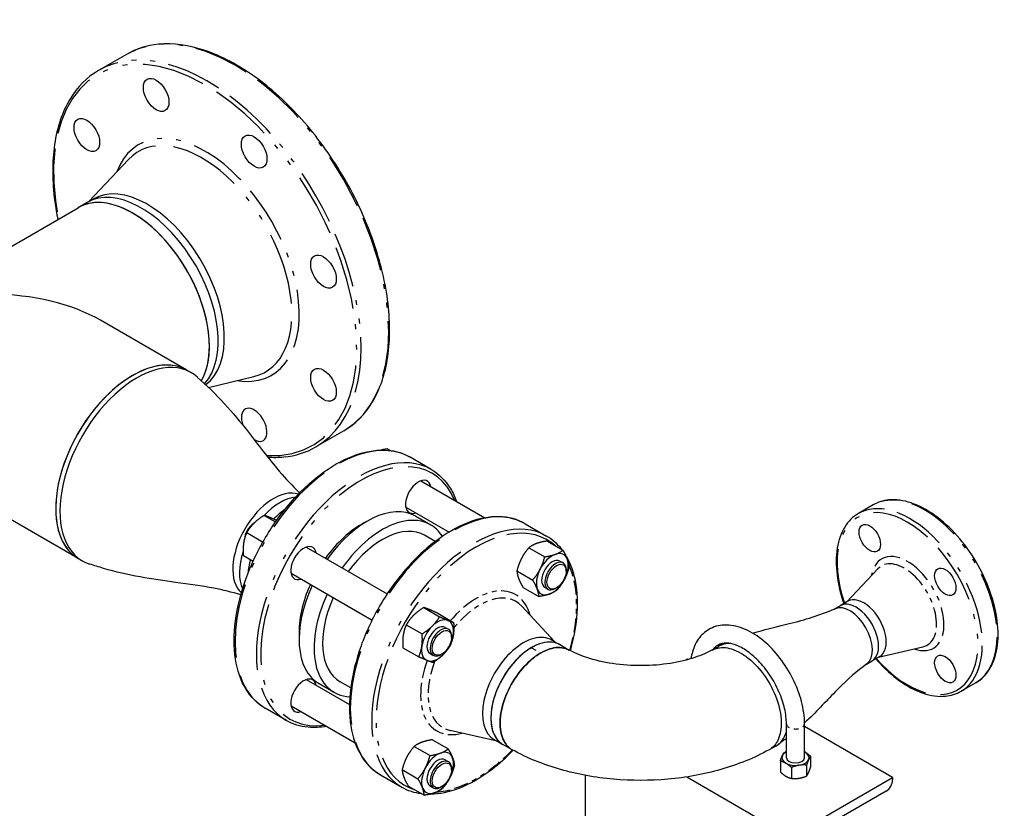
# Model space of a CAD drawing. Header units: inches. Extents: x 3 to 360, y 8 to 227.
# Tile 95 of 98: x 148 to 168, y 175 to 191. Entities that reach past the tile are written whole.
import ezdxf

# ---------------------------------------------------------------- set-up
doc = ezdxf.new("R2010")
doc.units = ezdxf.units.IN
doc.header["$LTSCALE"] = 10.666667
doc.header["$MEASUREMENT"] = 0
doc.linetypes.add('DOUBLE_DASH_DOUBLE_DOT', pattern=[0.74, 0.24, -0.06, 0.24, -0.06, 0.01, -0.06, 0.01, -0.06])
doc.layers.get('0').update_dxf_attribs({"lineweight": 25})
doc.layers.add('PHANTOM', color=7, linetype='DOUBLE_DASH_DOUBLE_DOT', lineweight=25)

msp = doc.modelspace()

# ---------------------------------------------------------------- linework, layer by layer
for p, q in [((150.311, 190.269), (149.737, 189.937)), ((149.528, 187.218), (150.353, 188.093)), ((149.497, 187.2), (149.315, 187.095)), ((149.624, 187.274), (149.497, 187.2)), ((147.527, 186.063), (149.315, 187.095)), ((151.565, 183.731), (149.777, 184.764)), ((151.565, 183.731), (151.653, 183.68)), ((152.009, 183.376), (152.948, 183.599)), ((154.811, 182.474), (154.237, 182.143)), ((155.717, 182.101), (155.777, 182.067)), ((156.624, 181.676), (156.183, 181.931)), ((156.409, 181.44), (157.734, 180.675)), ((149.315, 179.834), (147.527, 180.867)), ((156.096, 180.899), (156.992, 180.381)), ((165.773, 180.944), (165.464, 180.765)), ((153.163, 180.725), (153.399, 180.589)), ((156.301, 180.708), (156.611, 180.53)), ((158.569, 180.554), (159.011, 180.298)), ((152.803, 180.369), (153.13, 180.18)), ((156.706, 180.186), (156.486, 180.313)), ((159.021, 180.194), (159.348, 180.005)), ((154.034, 180.069), (155.711, 179.101)), ((158.644, 180.057), (158.972, 179.868)), ((149.315, 179.834), (149.403, 179.783)), ((152.733, 179.895), (152.936, 179.778)), ((159.286, 179.779), (159.352, 179.741)), ((158.396, 179.577), (158.723, 179.388)), ((159.417, 179.572), (159.417, 179.598)), ((165.218, 178.932), (165.868, 179.621)), ((153.721, 179.527), (155.398, 178.559)), ((158.524, 179.235), (158.851, 179.046)), ((158.973, 179.238), (159.039, 179.199)), ((159.218, 179.228), (159.196, 179.215)), ((156.467, 178.818), (156.794, 178.629)), ((159.175, 178.114), (158.497, 178.845)), ((164.971, 178.789), (165.087, 178.856)), ((165.246, 178.948), (165.087, 178.856)), ((156.758, 178.699), (157.085, 178.51)), ((156.106, 178.462), (156.434, 178.273)), ((156.911, 178.408), (156.977, 178.369)), ((157.042, 178.201), (157.042, 178.226)), ((159.122, 178.144), (159.293, 178.045)), ((156.037, 177.987), (156.364, 177.798)), ((159.296, 178.044), (159.476, 177.938)), ((162.44, 177.938), (162.569, 178.014)), ((165.878, 177.789), (166.8, 178.007)), ((156.598, 177.866), (156.664, 177.828)), ((156.843, 177.856), (156.821, 177.844)), ((161.93, 177.751), (161.894, 177.73)), ((161.944, 177.744), (161.93, 177.751)), ((165.906, 177.805), (165.747, 177.713)), ((165.631, 177.646), (165.747, 177.713)), ((154.034, 177.326), (154.93, 176.809)), ((154.301, 177.244), (154.611, 177.065)), ((154.956, 177.155), (154.736, 177.282)), ((167.898, 177.263), (167.589, 177.085)), ((152.845, 177.029), (152.863, 177.019)), ((153.624, 176.48), (153.183, 176.735)), ((153.721, 176.785), (155.046, 176.02)), ((163.975, 175.71), (163.975, 176.412)), ((164.35, 175.71), (164.35, 176.412)), ((166.173, 175.302), (164.35, 176.355)), ((157.985, 176.052), (157.012, 176.274)), ((156.269, 175.943), (156.597, 175.754)), ((156.646, 176.081), (156.973, 175.891)), ((157.932, 176.083), (158.103, 175.984)), ((158.299, 175.875), (158.108, 175.982)), ((163.756, 175.952), (163.616, 175.874)), ((164.476, 175.738), (164.476, 175.511)), ((156.911, 175.665), (156.977, 175.627)), ((163.849, 175.641), (163.849, 175.414)), ((164.078, 175.508), (164.078, 175.282)), ((164.392, 175.557), (164.392, 175.33)), ((155.569, 175.357), (156.011, 175.102)), ((156.021, 175.464), (156.348, 175.275)), ((157.042, 175.458), (157.042, 175.484)), ((159.809, 175.346), (159.809, 174.077)), ((161.912, 175.312), (164.052, 174.077)), ((164.052, 174.077), (166.173, 175.302)), ((166.173, 175.302), (166.173, 175.253)), ((156.149, 175.121), (156.476, 174.932)), ((156.598, 175.124), (156.664, 175.086)), ((156.843, 175.114), (156.821, 175.101)), ((166.039, 175.02), (164.405, 174.077))]:
    msp.add_line(p, q)
for centre, major_axis in [((150.928, 189.429), (-0.187, 0.325)), ((149.493, 188.6), (-0.187, 0.325)), ((152.957, 188.257), (-0.187, 0.325)), ((154.392, 185.772), (-0.187, 0.325)), ((154.392, 183.428), (-0.187, 0.325)), ((165.701, 180.253), (-0.156, 0.271)), ((159.218, 179.457), (0.141, 0.244)), ((167.264, 179.351), (-0.156, 0.271)), ((156.843, 178.086), (-0.141, -0.244)), ((167.264, 177.546), (-0.156, 0.271)), ((156.843, 175.344), (-0.141, -0.244))]:
    msp.add_ellipse(centre, major_axis=major_axis, ratio=0.57735)
for centre, major_axis, start_param, end_param in [((150.622, 185.252), (1.125, -1.949), 0.179423, 3.141593), ((150.622, 185.252), (1.125, -1.949), 0.179423, 3.141593), ((150.749, 185.325), (1.125, -1.949), 0.072357, 3.141593), ((150.44, 185.147), (1.125, -1.949), 0.3264, 3.141593), ((150.44, 185.147), (-1.125, 1.949), 3.926991, 6.283185), ((147.527, 183.465), (3.182, 0), 0.785398, 1.570796), ((150.44, 181.783), (1.125, 1.949), 0, 3.141593), ((150.44, 185.147), (1.125, -1.949), 0.3264, 0.785398), ((150.528, 181.732), (1.125, 1.949), 6.156638, 9.551325), ((150.528, 181.732), (-1.125, -1.949), 3.015045, 6.409733), ((150.44, 181.783), (1.125, 1.949), 0, 0.785398), ((150.44, 181.783), (-1.125, -1.949), 3.926991, 6.283185), ((152.957, 182.6), (-0.187, 0.325), 2.355399, 7.556866), ((156.356, 181.109), (-0.187, -0.325), 2.555907, 6.868871), ((153.357, 180.099), (0.595, 1.031), 0.12623, 3.015363), ((153.357, 180.099), (0.595, 1.031), 0.12623, 3.015363), ((153.495, 180.019), (0.595, 1.031), 0.398402, 1.185886), ((153.495, 180.019), (0.595, 1.031), 0.398402, 1.185886), ((155.301, 178.976), (1, 1.732), 0, 1.413903), ((153.666, 179.92), (0.595, 1.031), 0.874921, 1.157426), ((155.611, 178.797), (1, 1.732), 5.993972, 7.697089), ((152.954, 180.331), (-0.141, -0.244), 3.973023, 5.422629), ((152.976, 180.319), (0.156, 0.271), 0.967751, 2.116646), ((155.169, 179.053), (0.906, 1.57), 0.734926, 1.397517), ((155.611, 178.797), (0.875, 1.516), 0, 1.391262), ((153.495, 180.019), (0.595, 1.031), 1.930782, 2.74319), ((153.495, 180.019), (0.595, 1.031), 1.930782, 2.74319), ((153.981, 179.738), (-0.187, -0.325), 2.555907, 6.868871), ((153.666, 179.92), (0.595, 1.031), 1.993967, 2.266672), ((159.129, 179.508), (-0.234, -0.406), 3.744331, 4.791528), ((159.129, 179.508), (-0.156, -0.271), 3.141593, 6.283185), ((159.129, 179.508), (0.234, 0.406), 5.838726, 6.885923), ((159.129, 179.508), (0.234, 0.406), 4.791528, 5.838726), ((159.129, 179.508), (-0.234, -0.406), 4.791528, 5.838726), ((159.196, 179.47), (0.156, 0.271), 5.497787, 10.210176), ((159.129, 179.508), (0.234, 0.406), 3.744331, 4.791528), ((155.301, 178.976), (-1, -1.732), 4.869282, 6.283185), ((155.169, 179.053), (0.906, 1.57), 1.744076, 2.406667), ((159.129, 179.508), (-0.234, -0.406), 5.838726, 6.885923), ((155.611, 178.797), (-1, -1.732), 4.869282, 6.572398), ((155.611, 178.797), (-0.875, -1.516), 4.891923, 6.283185), ((165.417, 178.284), (0.33, -0.572), 0, 3.141593), ((165.417, 178.284), (0.33, -0.572), 0, 3.141593), ((165.576, 178.376), (0.33, -0.572), 0, 3.141593), ((165.289, 178.211), (-0.33, 0.572), 3.210298, 6.21448), ((165.289, 178.211), (-0.33, 0.572), 3.210298, 6.21448), ((156.754, 178.137), (0.234, 0.406), 0.079139, 1.126337), ((156.754, 178.137), (0.234, 0.406), 5.315127, 6.362324), ((156.754, 178.137), (-0.234, -0.406), 4.267929, 5.315127), ((156.754, 178.137), (-0.156, -0.271), 3.141593, 6.283185), ((156.821, 178.099), (0.156, 0.271), 5.497787, 10.210176), ((156.754, 178.137), (0.234, 0.406), 4.267929, 5.315127), ((158.527, 177.113), (0.595, 1.031), 0, 3.141593), ((158.698, 177.015), (0.595, 1.031), 6.278542, 9.432624), ((156.754, 178.137), (-0.234, -0.406), 5.315127, 6.362324), ((158.698, 177.015), (-0.595, -1.031), 3.927794, 4.712389), ((158.698, 177.015), (0.595, 1.031), 6.278542, 7.069387), ((163.168, 176.986), (-0.595, 1.031), 5.917094, 6.289529), ((163.168, 176.986), (-0.595, 1.031), 5.917094, 6.289529), ((156.754, 178.137), (-0.234, -0.406), 0.079139, 1.126337), ((153.981, 176.996), (-0.187, -0.325), 2.555907, 6.868871), ((158.698, 177.015), (-0.595, -1.031), 4.712389, 6.291031), ((163.168, 176.986), (0.595, -1.031), 6.272508, 6.780869), ((163.168, 176.986), (0.595, -1.031), 6.272508, 6.780869), ((156.754, 175.395), (-0.234, -0.406), 3.744331, 4.791528), ((156.754, 175.395), (-0.156, -0.271), 3.141593, 6.283185), ((156.754, 175.395), (0.234, 0.406), 5.838726, 6.885923), ((156.754, 175.395), (0.234, 0.406), 4.791528, 5.838726), ((164.162, 175.71), (-0.281, 0), 6.021386, 7.068583), ((164.162, 175.71), (-0.281, 0), 5.442117, 6.021386), ((164.162, 175.71), (0.187, 0), 3.141593, 6.283185), ((164.162, 175.71), (-0.281, 0), 3.926991, 3.982661), ((164.162, 175.71), (0.281, 0), 6.021386, 7.068583), ((156.754, 175.395), (-0.234, -0.406), 4.791528, 5.838726), ((156.821, 175.356), (0.156, 0.271), 5.497787, 10.210176), ((164.162, 175.71), (0.281, 0), 3.926991, 4.974188), ((164.162, 175.71), (0.281, 0), 4.974188, 6.021386), ((156.754, 175.395), (0.234, 0.406), 3.744331, 4.791528), ((156.754, 175.395), (-0.234, -0.406), 5.838726, 6.885923), ((166.039, 175.175), (-0.095, -0.165), 0.785398, 2.356194)]:
    msp.add_ellipse(centre, major_axis=major_axis, ratio=0.57735, start_param=start_param, end_param=end_param)
for points, knots in [([(154.811, 182.474), (155.051, 182.613), (155.253, 182.817), (155.563, 183.336), (155.67, 183.652), (155.776, 184.368), (155.774, 184.768), (155.662, 185.61), (155.551, 186.051), (155.233, 186.928), (155.025, 187.364), (154.534, 188.189), (154.251, 188.576), (153.636, 189.265), (153.305, 189.566), (152.627, 190.05), (152.281, 190.233), (151.607, 190.46), (151.28, 190.505), (150.737, 190.454), (150.511, 190.384), (150.311, 190.269)], [4.31969, 4.31969, 4.31969, 4.31969, 4.631101, 4.631101, 4.94841, 4.94841, 5.270372, 5.270372, 5.592646, 5.592646, 5.914523, 5.914523, 6.236252, 6.236252, 6.558179, 6.558179, 6.880501, 6.880501, 7.202163, 7.202163, 7.461283, 7.461283, 7.461283, 7.461283]), ([(149.737, 189.937), (149.497, 189.798), (149.295, 189.594), (148.985, 189.076), (148.878, 188.759), (148.772, 188.043), (148.774, 187.643), (148.846, 187.1), (148.867, 186.976), (148.892, 186.851)], [1.178097, 1.178097, 1.178097, 1.178097, 1.489509, 1.489509, 1.806817, 1.806817, 2.128779, 2.128779, 2.222335, 2.222335, 2.222335, 2.222335]), ([(151.786, 183.583), (151.963, 183.421), (152.166, 183.232), (152.515, 182.849), (152.671, 182.659), (153.049, 182.179), (153.258, 181.897), (153.611, 181.482), (153.746, 181.34), (153.9, 181.193)], [0, 0, 0, 0, 2.25678, 2.25678, 4.435619, 4.435619, 7.898035, 7.898035, 10.015295, 10.015295, 10.015295, 10.015295]), ([(153.183, 176.735), (153.022, 176.828), (152.888, 176.963), (152.679, 177.307), (152.607, 177.517), (152.534, 177.993), (152.534, 178.261), (152.607, 178.822), (152.68, 179.116), (152.891, 179.701), (153.029, 179.992), (153.355, 180.542), (153.544, 180.801), (153.954, 181.261), (154.174, 181.462), (154.627, 181.786), (154.859, 181.909), (155.311, 182.061), (155.531, 182.091), (155.897, 182.056), (156.048, 182.009), (156.183, 181.931)], [4.712389, 4.712389, 4.712389, 4.712389, 5.019722, 5.019722, 5.33549, 5.33549, 5.658361, 5.658361, 5.98179, 5.98179, 6.304623, 6.304623, 6.627229, 6.627229, 6.950129, 6.950129, 7.273619, 7.273619, 7.59607, 7.59607, 7.853982, 7.853982, 7.853982, 7.853982]), ([(153.238, 181.932), (153.351, 181.924), (153.462, 181.925), (153.811, 181.957), (154.037, 182.027), (154.237, 182.143)], [3.9461598, 3.9461598, 3.9461598, 3.9461598, 4.0605707, 4.0605707, 4.3196899, 4.3196899, 4.3196899, 4.3196899]), ([(156.624, 181.676), (156.785, 181.584), (156.919, 181.448), (157.071, 181.198), (157.113, 181.109), (157.147, 181.013)], [1.5707963, 1.5707963, 1.5707963, 1.5707963, 1.8781296, 1.8781296, 2.0249192, 2.0249192, 2.0249192, 2.0249192]), ([(167.898, 177.263), (168.012, 177.329), (168.108, 177.424), (168.257, 177.666), (168.308, 177.815), (168.363, 178.151), (168.364, 178.34), (168.314, 178.738), (168.263, 178.947), (168.115, 179.362), (168.017, 179.568), (167.787, 179.958), (167.653, 180.142), (167.363, 180.468), (167.207, 180.611), (166.885, 180.842), (166.72, 180.929), (166.397, 181.037), (166.24, 181.059), (165.978, 181.033), (165.87, 180.999), (165.773, 180.944)], [4.712389, 4.712389, 4.712389, 4.712389, 5.014873, 5.014873, 5.328577, 5.328577, 5.652495, 5.652495, 5.977364, 5.977364, 6.301397, 6.301397, 6.625098, 6.625098, 6.94921, 6.94921, 7.274149, 7.274149, 7.597534, 7.597534, 7.853982, 7.853982, 7.853982, 7.853982]), ([(158.569, 180.554), (158.409, 180.646), (158.224, 180.695), (157.822, 180.703), (157.604, 180.661), (157.155, 180.486), (156.924, 180.353), (156.474, 180.009), (156.256, 179.799), (155.854, 179.323), (155.671, 179.058), (155.358, 178.5), (155.228, 178.208), (155.035, 177.623), (154.971, 177.331), (154.917, 176.777), (154.927, 176.515), (155.021, 176.047), (155.105, 175.842), (155.318, 175.543), (155.435, 175.435), (155.569, 175.357)], [4.712389, 4.712389, 4.712389, 4.712389, 5.019722, 5.019722, 5.33549, 5.33549, 5.658361, 5.658361, 5.98179, 5.98179, 6.304623, 6.304623, 6.627229, 6.627229, 6.950129, 6.950129, 7.273619, 7.273619, 7.59607, 7.59607, 7.853982, 7.853982, 7.853982, 7.853982]), ([(165.464, 180.765), (165.351, 180.7), (165.255, 180.604), (165.106, 180.362), (165.054, 180.214), (165, 179.878), (164.999, 179.688), (165.047, 179.299), (165.095, 179.1), (165.164, 178.901)], [1.570796, 1.570796, 1.570796, 1.570796, 1.87328, 1.87328, 2.186985, 2.186985, 2.510902, 2.510902, 2.821862, 2.821862, 2.821862, 2.821862]), ([(159.505, 177.923), (159.57, 178.154), (159.614, 178.382), (159.663, 178.879), (159.653, 179.141), (159.563, 179.587), (159.49, 179.777), (159.388, 179.934)], [3.5528498, 3.5528498, 3.5528498, 3.5528498, 3.8085364, 3.8085364, 4.1320268, 4.1320268, 4.4254302, 4.4254302, 4.4254302, 4.4254302]), ([(152.681, 179.082), (152.49, 179.137), (152.313, 179.181), (151.869, 179.265), (151.607, 179.3), (150.867, 179.4), (150.334, 179.481), (149.741, 179.658), (149.645, 179.688), (149.554, 179.717)], [0.549129, 0.549129, 0.549129, 0.549129, 2.524812, 2.524812, 5.175891, 5.175891, 9.658852, 9.658852, 10.557914, 10.557914, 10.557914, 10.557914]), ([(163.277, 178.288), (163.308, 178.297), (163.338, 178.307), (163.596, 178.38), (163.817, 178.432), (164.362, 178.567), (164.661, 178.656), (164.983, 178.794)], [2.086232, 2.086232, 2.086232, 2.086232, 2.371901, 2.371901, 4.483493, 4.483493, 7.758174, 7.758174, 7.758174, 7.758174]), ([(164.35, 176.412), (164.35, 176.56), (164.328, 176.716), (164.246, 177.031), (164.186, 177.19), (164.035, 177.494), (163.944, 177.639), (163.739, 177.904), (163.626, 178.024), (163.384, 178.226), (163.256, 178.308), (162.995, 178.423), (162.863, 178.455), (162.618, 178.458), (162.504, 178.434), (162.314, 178.339), (162.236, 178.273), (162.108, 178.109), (162.06, 178.008), (162.017, 177.854), (162.007, 177.808), (162, 177.76)], [6.283185, 6.283185, 6.283185, 6.283185, 6.622743, 6.622743, 6.961183, 6.961183, 7.297154, 7.297154, 7.633709, 7.633709, 7.973295, 7.973295, 8.309311, 8.309311, 8.607111, 8.607111, 8.870139, 8.870139, 9.15207, 9.15207, 9.267747, 9.267747, 9.267747, 9.267747]), ([(158.886, 177.876), (158.95, 177.913), (159.014, 177.941), (159.194, 177.997), (159.306, 178.001), (159.425, 177.963), (159.448, 177.953), (159.47, 177.941)], [-17.41445, -17.41445, -17.41445, -17.41445, -16.781893, -16.781893, -15.58237, -15.58237, -15.277445, -15.277445, -15.277445, -15.277445]), ([(159.47, 177.941), (159.448, 177.953), (159.425, 177.963), (159.306, 178.001), (159.194, 177.997), (159.014, 177.941), (158.95, 177.913), (158.886, 177.876)], [15.277445, 15.277445, 15.277445, 15.277445, 15.58237, 15.58237, 16.781893, 16.781893, 17.41445, 17.41445, 17.41445, 17.41445]), ([(162.446, 177.941), (162.344, 177.886), (162.219, 177.831), (161.925, 177.734), (161.755, 177.692), (161.384, 177.633), (161.184, 177.616), (160.778, 177.614), (160.572, 177.629), (160.187, 177.687), (160.006, 177.729), (159.702, 177.829), (159.574, 177.885), (159.47, 177.941)], [0.031397, 0.031397, 0.031397, 0.031397, 0.264991, 0.264991, 0.514042, 0.514042, 0.774947, 0.774947, 1.040368, 1.040368, 1.301802, 1.301802, 1.5394, 1.5394, 1.5394, 1.5394]), ([(162.446, 177.941), (162.468, 177.953), (162.491, 177.963), (162.611, 178.001), (162.722, 177.997), (162.902, 177.941), (162.966, 177.913), (163.03, 177.876)], [-2.137006, -2.137006, -2.137006, -2.137006, -1.83208, -1.83208, -0.632557, -0.632557, 0, 0, 0, 0]), ([(162.446, 177.941), (162.468, 177.953), (162.491, 177.963), (162.611, 178.001), (162.722, 177.997), (162.902, 177.941), (162.966, 177.913), (163.03, 177.876)], [-2.137006, -2.137006, -2.137006, -2.137006, -1.83208, -1.83208, -0.632557, -0.632557, 0, 0, 0, 0]), ([(163.975, 176.412), (163.975, 176.508), (163.962, 176.616), (163.911, 176.842), (163.871, 176.96), (163.769, 177.195), (163.706, 177.311), (163.561, 177.528), (163.48, 177.628), (163.311, 177.802), (163.223, 177.876), (163.052, 177.989), (162.968, 178.03), (162.815, 178.078), (162.747, 178.086), (162.621, 178.075), (162.569, 178.054), (162.5, 177.999), (162.48, 177.977), (162.461, 177.95)], [6.283185, 6.283185, 6.283185, 6.283185, 6.577531, 6.577531, 6.876273, 6.876273, 7.178542, 7.178542, 7.481259, 7.481259, 7.781182, 7.781182, 8.076343, 8.076343, 8.373965, 8.373965, 8.727782, 8.727782, 8.899806, 8.899806, 8.899806, 8.899806]), ([(158.299, 175.874), (158.229, 175.914), (158.171, 175.974), (158.079, 176.146), (158.051, 176.265), (158.046, 176.544), (158.072, 176.708), (158.177, 177.031), (158.253, 177.191), (158.444, 177.486), (158.559, 177.621), (158.748, 177.786), (158.817, 177.836), (158.886, 177.876)], [-6.553288, -6.553288, -6.553288, -6.553288, -5.579306, -5.579306, -4.415028, -4.415028, -3.151371, -3.151371, -1.935573, -1.935573, -0.684377, -0.684377, 0, 0, 0, 0]), ([(158.886, 177.876), (158.817, 177.836), (158.748, 177.786), (158.559, 177.621), (158.444, 177.486), (158.253, 177.191), (158.177, 177.031), (158.072, 176.708), (158.046, 176.544), (158.051, 176.265), (158.079, 176.146), (158.171, 175.974), (158.229, 175.914), (158.299, 175.874)], [0, 0, 0, 0, 0.684377, 0.684377, 1.935573, 1.935573, 3.151371, 3.151371, 4.415028, 4.415028, 5.579306, 5.579306, 6.553288, 6.553288, 6.553288, 6.553288]), ([(163.03, 177.876), (163.099, 177.836), (163.168, 177.786), (163.357, 177.621), (163.472, 177.486), (163.663, 177.191), (163.739, 177.031), (163.844, 176.708), (163.871, 176.544), (163.865, 176.265), (163.837, 176.146), (163.745, 175.974), (163.687, 175.914), (163.617, 175.874)], [-17.41445, -17.41445, -17.41445, -17.41445, -16.730073, -16.730073, -15.478877, -15.478877, -14.263079, -14.263079, -12.999422, -12.999422, -11.835144, -11.835144, -10.861162, -10.861162, -10.861162, -10.861162]), ([(165.824, 177.758), (165.834, 177.746), (165.844, 177.735), (165.999, 177.56), (166.156, 177.417), (166.478, 177.187), (166.643, 177.1), (166.965, 176.991), (167.123, 176.97), (167.384, 176.995), (167.493, 177.029), (167.589, 177.085)], [3.461323, 3.461323, 3.461323, 3.461323, 3.483505, 3.483505, 3.807618, 3.807618, 4.132556, 4.132556, 4.455941, 4.455941, 4.712389, 4.712389, 4.712389, 4.712389]), ([(165.641, 177.653), (165.425, 177.492), (165.242, 177.333), (164.858, 176.947), (164.66, 176.728), (164.408, 176.484), (164.379, 176.457), (164.35, 176.429)], [0, 0, 0, 0, 2.529008, 2.529008, 5.316585, 5.316585, 5.671392, 5.671392, 5.671392, 5.671392]), ([(154.46, 176.359), (154.326, 176.334), (154.197, 176.328), (153.911, 176.355), (153.759, 176.402), (153.624, 176.48)], [4.2582661, 4.2582661, 4.2582661, 4.2582661, 4.4544777, 4.4544777, 4.712389, 4.712389, 4.712389, 4.712389]), ([(156.603, 174.956), (156.793, 174.959), (156.994, 175.002), (157.425, 175.169), (157.656, 175.303), (158.03, 175.589), (158.177, 175.72), (158.317, 175.865)], [1.9032914, 1.9032914, 1.9032914, 1.9032914, 2.1938969, 2.1938969, 2.5167681, 2.5167681, 2.7314163, 2.7314163, 2.7314163, 2.7314163]), ([(163.617, 175.874), (163.306, 175.701), (162.969, 175.567), (162.264, 175.365), (161.896, 175.298), (161.148, 175.232), (160.768, 175.232), (160.02, 175.298), (159.652, 175.365), (158.947, 175.567), (158.611, 175.701), (158.299, 175.874)], [0.018637, 0.018637, 0.018637, 0.018637, 0.325342, 0.325342, 0.632046, 0.632046, 0.93875, 0.93875, 1.245455, 1.245455, 1.552159, 1.552159, 1.552159, 1.552159])]:
    msp.add_open_spline(points, degree=3, knots=knots)
for points, weights in [([(155.717, 182.101), (155.647, 182.091), (155.59, 182.077)], [1.10906450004, 1.10036244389, 1.06876823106]), ([(153.163, 180.725), (153.037, 180.647), (152.953, 180.564)], [1.10906450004, 1.0930923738, 1]), ([(153.279, 180.683), (153.212, 180.711), (153.163, 180.725)], [1, 1.0930923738, 1.10906450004]), ([(153.422, 180.621), (153.337, 180.66), (153.279, 180.683)], [1.10211822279, 1.07842702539, 1]), ([(152.953, 180.564), (152.87, 180.482), (152.803, 180.369)], [1, 1.0930923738, 1.10906450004]), ([(152.803, 180.369), (152.754, 180.259), (152.738, 180.149)], [1.10906450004, 1.0930923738, 1]), ([(153.13, 180.18), (153.139, 180.186), (153.147, 180.191)], [1.10906450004, 1.10793918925, 1.10643106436]), ([(153.131, 180.163), (153.131, 180.171), (153.13, 180.18)], [1.10679014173, 1.10807524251, 1.10906450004]), ([(159.021, 180.194), (158.89, 180.175), (158.803, 180.143)], [1.10906450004, 1.0930923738, 1]), ([(152.738, 180.149), (152.722, 180.039), (152.733, 179.895)], [1, 1.0930923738, 1.10906450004]), ([(158.644, 180.057), (158.548, 179.946), (158.491, 179.834)], [1.10906450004, 1.0930923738, 1]), ([(158.803, 180.143), (158.716, 180.111), (158.644, 180.057)], [1, 1.0930923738, 1.10906450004]), ([(159.19, 179.919), (159.277, 179.951), (159.348, 180.005)], [1, 1.0930923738, 1.10906450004]), ([(159.348, 180.005), (159.412, 179.896), (159.442, 179.817)], [1.10906450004, 1.0930923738, 1]), ([(158.491, 179.834), (158.433, 179.723), (158.396, 179.577)], [1, 1.0930923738, 1.10906450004]), ([(158.877, 179.611), (158.935, 179.722), (158.972, 179.868)], [1, 1.0930923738, 1.10906450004]), ([(158.972, 179.868), (159.102, 179.888), (159.19, 179.919)], [1.10906450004, 1.0930923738, 1]), ([(159.442, 179.817), (159.471, 179.737), (159.476, 179.662)], [1, 1.0930923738, 1.10906450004]), ([(158.396, 179.577), (158.401, 179.503), (158.43, 179.423)], [1.10906450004, 1.0930923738, 1]), ([(158.723, 179.388), (158.82, 179.5), (158.877, 179.611)], [1.10906450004, 1.0930923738, 1]), ([(159.476, 179.662), (159.439, 179.517), (159.382, 179.406)], [1.10906450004, 1.0930923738, 1]), ([(158.43, 179.423), (158.46, 179.344), (158.524, 179.235)], [1, 1.0930923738, 1.10906450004]), ([(158.817, 179.2), (158.787, 179.28), (158.723, 179.388)], [1, 1.0930923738, 1.10906450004]), ([(159.382, 179.406), (159.324, 179.294), (159.228, 179.183)], [1, 1.0930923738, 1.10906450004]), ([(158.851, 179.046), (158.847, 179.12), (158.817, 179.2)], [1.10906450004, 1.0930923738, 1]), ([(159.228, 179.183), (159.157, 179.129), (159.069, 179.097)], [1.10906450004, 1.0930923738, 1]), ([(159.069, 179.097), (158.982, 179.065), (158.851, 179.046)], [1, 1.0930923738, 1.10906450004]), ([(156.467, 178.818), (156.341, 178.74), (156.257, 178.657)], [1.10906450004, 1.0930923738, 1]), ([(156.583, 178.776), (156.515, 178.803), (156.467, 178.818)], [1, 1.0930923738, 1.10906450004]), ([(156.758, 178.699), (156.65, 178.748), (156.583, 178.776)], [1.10906450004, 1.0930923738, 1]), ([(156.257, 178.657), (156.173, 178.574), (156.106, 178.462)], [1, 1.0930923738, 1.10906450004]), ([(156.644, 178.434), (156.727, 178.516), (156.794, 178.629)], [1, 1.0930923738, 1.10906450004]), ([(156.794, 178.629), (156.902, 178.58), (156.969, 178.552)], [1.10906450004, 1.0930923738, 1]), ([(156.969, 178.552), (157.037, 178.525), (157.085, 178.51)], [1, 1.0930923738, 1.10906450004]), ([(156.106, 178.462), (156.058, 178.352), (156.042, 178.242)], [1.10906450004, 1.0930923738, 1]), ([(156.434, 178.273), (156.56, 178.351), (156.644, 178.434)], [1.10906450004, 1.0930923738, 1]), ([(157.085, 178.51), (157.096, 178.366), (157.08, 178.256)], [1.10906450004, 1.0930923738, 1]), ([(156.042, 178.242), (156.026, 178.132), (156.037, 177.987)], [1, 1.0930923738, 1.10906450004]), ([(156.428, 178.018), (156.445, 178.129), (156.434, 178.273)], [1, 1.0930923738, 1.10906450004]), ([(157.08, 178.256), (157.064, 178.146), (157.016, 178.036)], [1, 1.0930923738, 1.10906450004]), ([(156.364, 177.798), (156.412, 177.908), (156.428, 178.018)], [1.10906450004, 1.0930923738, 1]), ([(157.016, 178.036), (156.949, 177.923), (156.865, 177.84)], [1.10906450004, 1.0930923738, 1]), ([(156.539, 177.722), (156.472, 177.749), (156.364, 177.798)], [1, 1.0930923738, 1.10906450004]), ([(156.865, 177.84), (156.782, 177.758), (156.655, 177.679)], [1, 1.0930923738, 1.10906450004]), ([(156.655, 177.679), (156.607, 177.694), (156.539, 177.722)], [1.10906450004, 1.0930923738, 1]), ([(152.806, 177.099), (152.823, 177.066), (152.845, 177.029)], [1.08847689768, 1.10348171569, 1.10906450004]), ([(156.269, 175.943), (156.173, 175.832), (156.116, 175.721)], [1.10906450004, 1.0930923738, 1]), ([(156.428, 176.029), (156.341, 175.997), (156.269, 175.943)], [1, 1.0930923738, 1.10906450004]), ([(156.646, 176.081), (156.515, 176.061), (156.428, 176.029)], [1.10906450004, 1.0930923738, 1]), ([(156.116, 175.721), (156.058, 175.609), (156.021, 175.464)], [1, 1.0930923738, 1.10906450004]), ([(156.502, 175.498), (156.56, 175.609), (156.597, 175.754)], [1, 1.0930923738, 1.10906450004]), ([(156.597, 175.754), (156.727, 175.774), (156.815, 175.806)], [1.10906450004, 1.0930923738, 1]), ([(156.815, 175.806), (156.902, 175.838), (156.973, 175.891)], [1, 1.0930923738, 1.10906450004]), ([(156.973, 175.891), (157.037, 175.783), (157.067, 175.703)], [1.10906450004, 1.0930923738, 1]), ([(157.067, 175.703), (157.096, 175.624), (157.101, 175.549)], [1, 1.0930923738, 1.10906450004]), ([(163.849, 175.641), (163.871, 175.71), (163.891, 175.752)], [1.10906450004, 1.0930923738, 1]), ([(163.891, 175.752), (163.91, 175.794), (163.933, 175.822)], [1, 1.0930923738, 1.10906450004]), ([(163.933, 175.822), (163.954, 175.831), (163.975, 175.838)], [1.10906450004, 1.10489250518, 1.09545875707]), ([(164.35, 175.831), (164.355, 175.828), (164.361, 175.825)], [1.01758162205, 1.00916451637, 1]), ([(164.361, 175.825), (164.414, 175.794), (164.476, 175.738)], [1, 1.0930923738, 1.10906450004]), ([(164.476, 175.738), (164.453, 175.71), (164.434, 175.668)], [1.10906450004, 1.0930923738, 1]), ([(156.348, 175.275), (156.445, 175.386), (156.502, 175.498)], [1.10906450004, 1.0930923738, 1]), ([(157.101, 175.549), (157.064, 175.403), (157.007, 175.292)], [1.10906450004, 1.0930923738, 1]), ([(163.963, 175.595), (163.91, 175.626), (163.849, 175.641)], [1, 1.0930923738, 1.10906450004]), ([(164.078, 175.508), (164.017, 175.564), (163.963, 175.595)], [1.10906450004, 1.0930923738, 1]), ([(164.235, 175.553), (164.162, 175.542), (164.078, 175.508)], [1, 1.0930923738, 1.10906450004]), ([(164.392, 175.557), (164.308, 175.564), (164.235, 175.553)], [1.10906450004, 1.0930923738, 1]), ([(164.434, 175.668), (164.414, 175.626), (164.392, 175.557)], [1, 1.0930923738, 1.10906450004]), ([(164.434, 175.4), (164.453, 175.442), (164.476, 175.511)], [1, 1.0930923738, 1.10906450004]), ([(156.021, 175.464), (156.026, 175.389), (156.055, 175.31)], [1.10906450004, 1.0930923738, 1]), ([(156.055, 175.31), (156.085, 175.23), (156.149, 175.121)], [1, 1.0930923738, 1.10906450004]), ([(157.007, 175.292), (156.949, 175.181), (156.853, 175.069)], [1, 1.0930923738, 1.10906450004]), ([(163.849, 175.414), (163.91, 175.358), (163.963, 175.327)], [1.10906450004, 1.0930923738, 1]), ([(163.963, 175.327), (164.017, 175.297), (164.078, 175.282)], [1, 1.0930923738, 1.10906450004]), ([(164.078, 175.282), (164.162, 175.274), (164.235, 175.285)], [1.10906450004, 1.0930923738, 1]), ([(164.235, 175.285), (164.308, 175.297), (164.392, 175.33)], [1, 1.0930923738, 1.10906450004]), ([(164.392, 175.33), (164.414, 175.358), (164.434, 175.4)], [1.10906450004, 1.0930923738, 1]), ([(156.442, 175.086), (156.412, 175.166), (156.348, 175.275)], [1, 1.0930923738, 1.10906450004]), ([(156.476, 174.932), (156.472, 175.007), (156.442, 175.086)], [1.10906450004, 1.0930923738, 1]), ([(156.694, 174.984), (156.607, 174.952), (156.476, 174.932)], [1, 1.0930923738, 1.10906450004]), ([(156.853, 175.069), (156.782, 175.015), (156.694, 174.984)], [1.10906450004, 1.0930923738, 1])]:
    msp.add_rational_spline(points, weights, degree=2)
for points in [[(159.331, 180.015), (159.241, 180.132), (159.133, 180.228), (159.011, 180.298)], [(162.613, 178.037), (162.648, 178.052), (162.683, 178.067), (162.719, 178.082)], [(163.975, 176.113), (163.916, 176.066), (163.857, 176.022), (163.801, 175.98)], [(156.011, 175.102), (156.133, 175.032), (156.27, 174.986), (156.416, 174.967)]]:
    msp.add_open_spline(points, degree=3)
at = {"layer": 'PHANTOM', "ltscale": 0.013178}
msp.add_line((158.698, 177.986), (158.886, 177.876), dxfattribs=at)
at = {"layer": 'PHANTOM', "ltscale": 0.447757}
for centre, major_axis, start_param, end_param in [((152.561, 186.371), (-2.25, 3.897), 3.141593, 6.283185), ((151.987, 186.04), (2.25, -3.897), 0, 3.141593)]:
    msp.add_ellipse(centre, major_axis=major_axis, ratio=0.57735, start_param=start_param, end_param=end_param, dxfattribs=at)
at = {"layer": 'PHANTOM', "ltscale": 0.511614}
msp.add_ellipse((151.943, 186.014), major_axis=(-2.219, 3.843), ratio=0.57735, start_param=2.771987, end_param=7.322232, dxfattribs=at)
at = {"layer": 'PHANTOM', "ltscale": 0.467665}
msp.add_ellipse((151.943, 186.014), major_axis=(1.377, -2.386), ratio=0.57735, start_param=5.843929, end_param=9.864034, dxfattribs=at)
at = {"layer": 'PHANTOM', "ltscale": 0.581081}
msp.add_ellipse((151.875, 185.975), major_axis=(-1.317, 2.28), ratio=0.57735, start_param=2.97053, end_param=6.454248, dxfattribs=at)
at = {"layer": 'PHANTOM', "ltscale": 0.597009}
for centre, major_axis, start_param, end_param in [((154.683, 179.333), (-1.5, -2.598), 3.141593, 6.283185), ((155.124, 179.078), (1.5, 2.598), 0, 3.141593), ((157.069, 177.955), (-1.5, -2.598), 3.141593, 6.283185), ((157.511, 177.7), (1.5, 2.598), 0, 3.141593)]:
    msp.add_ellipse(centre, major_axis=major_axis, ratio=0.57735, start_param=start_param, end_param=end_param, dxfattribs=at)
at = {"layer": 'PHANTOM', "ltscale": 0.492812}
msp.add_ellipse((155.169, 179.053), major_axis=(-1.469, -2.544), ratio=0.57735, start_param=2.726041, end_param=6.698737, dxfattribs=at)
at = {"layer": 'PHANTOM', "ltscale": 0.422881}
for centre, major_axis, start_param, end_param in [((166.836, 179.104), (-1.063, 1.84), 3.141593, 6.283185), ((166.527, 178.925), (1.063, -1.84), 0, 3.141593)]:
    msp.add_ellipse(centre, major_axis=major_axis, ratio=0.57735, start_param=start_param, end_param=end_param, dxfattribs=at)
at = {"layer": 'PHANTOM', "ltscale": 0.490517}
msp.add_ellipse((166.482, 178.9), major_axis=(-1.031, 1.786), ratio=0.57735, start_param=1.896526, end_param=7.528252, dxfattribs=at)
at = {"layer": 'PHANTOM', "ltscale": 0.420732}
msp.add_ellipse((157.555, 177.675), major_axis=(-1.469, -2.544), ratio=0.57735, start_param=3.016568, end_param=6.408209, dxfattribs=at)
at = {"layer": 'PHANTOM', "ltscale": 0.231444}
msp.add_ellipse((166.482, 178.9), major_axis=(0.534, -0.924), ratio=0.57735, start_param=5.679033, end_param=10.02893, dxfattribs=at)
at = {"layer": 'PHANTOM', "ltscale": 0.164238}
msp.add_ellipse((166.415, 178.86), major_axis=(-0.473, 0.819), ratio=0.57735, start_param=2.970362, end_param=6.454416, dxfattribs=at)
at = {"layer": 'PHANTOM', "ltscale": 0.111992}
msp.add_ellipse((157.555, 177.675), major_axis=(1.469, 2.544), ratio=0.57735, start_param=5.129102, end_param=5.894154, dxfattribs=at)
at = {"layer": 'PHANTOM', "ltscale": 0.145401}
msp.add_ellipse((157.555, 177.675), major_axis=(0.815, 1.411), ratio=0.57735, start_param=5.758564, end_param=7.549307, dxfattribs=at)
at = {"layer": 'PHANTOM', "ltscale": 0.111537}
msp.add_ellipse((157.622, 177.636), major_axis=(0.754, 1.306), ratio=0.57735, start_param=6.106781, end_param=7.591304, dxfattribs=at)
at = {"layer": 'PHANTOM', "ltscale": 0.146533}
msp.add_ellipse((157.555, 177.675), major_axis=(-0.815, -1.411), ratio=0.57735, start_param=5.003127, end_param=6.807807, dxfattribs=at)
at = {"layer": 'PHANTOM', "ltscale": 0.110799}
msp.add_ellipse((157.622, 177.636), major_axis=(-0.754, -1.306), ratio=0.57735, start_param=4.984875, end_param=6.45959, dxfattribs=at)
at = {"layer": 'PHANTOM', "ltscale": 0.02928}
msp.add_ellipse((164.162, 176.412), major_axis=(0.187, 0), ratio=0.57735, start_param=3.141593, end_param=6.283185, dxfattribs=at)
at = {"layer": 'PHANTOM', "ltscale": 0.113998}
msp.add_ellipse((157.555, 177.675), major_axis=(-1.469, -2.544), ratio=0.57735, start_param=0.376122, end_param=1.154867, dxfattribs=at)

doc.saveas('drawing.dxf')
